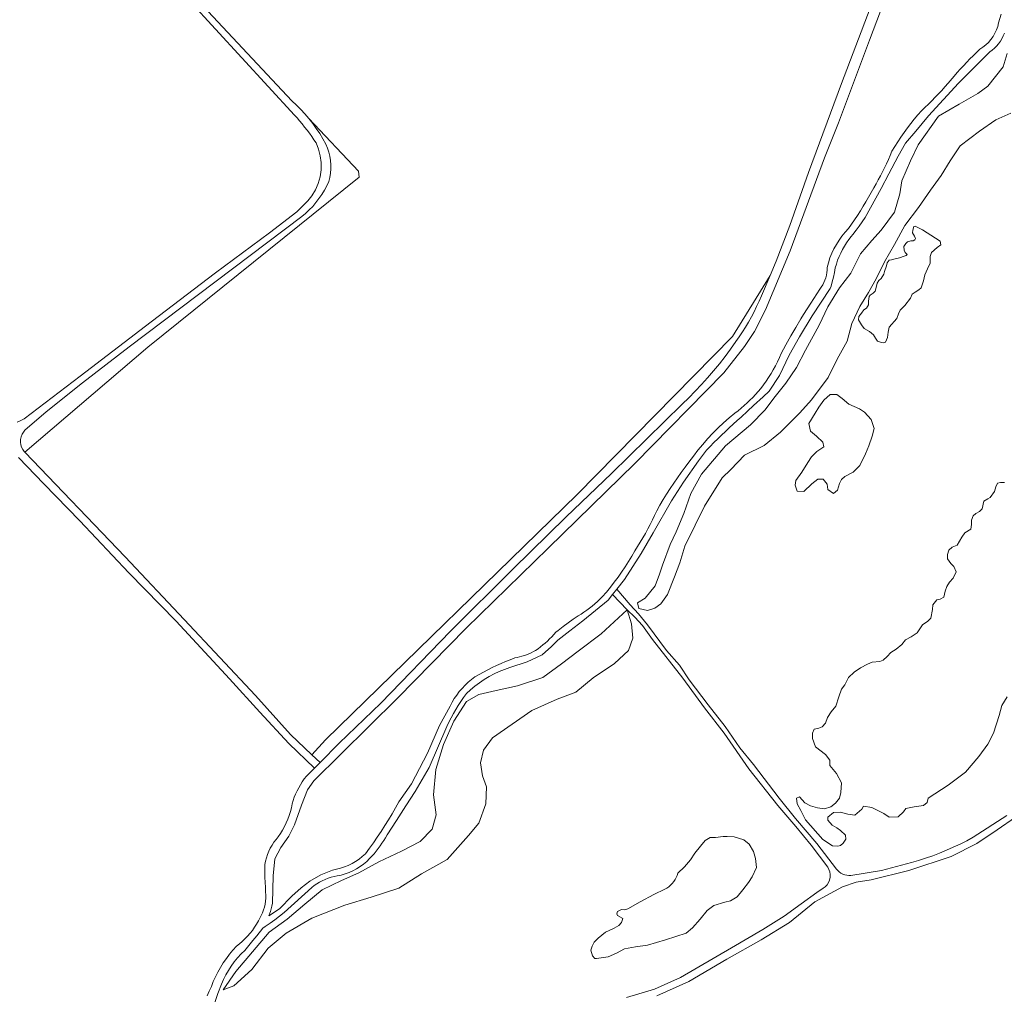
# Model space of a CAD drawing. Header units: metres. Extents: x 152737 to 157444, y 374779 to 378487.
# Tile 86 of 95: x 156304 to 156537, y 376943 to 377173. Entities that reach past the tile are written whole.
import ezdxf

# ---------------------------------------------------------------- set-up
doc = ezdxf.new("R2010")
doc.units = ezdxf.units.M
for name, color, linetype, lineweight in [('B-XX-OG-TERREIN_CULTUURSCHEIDING-GV', 7, 'Continuous', 18), ('B-XX-OG-WATER_MEER-GV', 140, 'Continuous', 18), ('B-XX-OG-WEG-GV', 7, 'Continuous', 18)]:
    doc.layers.add(name, color=color, linetype=linetype, lineweight=lineweight)

msp = doc.modelspace()

# ---------------------------------------------------------------- linework, layer by layer
at = {"layer": 'B-XX-OG-TERREIN_CULTUURSCHEIDING-GV'}
for points in [[(156512.089, 377187.685), (156504.914, 377168.635), (156497.636, 377149.05), (156494.257, 377140.808), (156486.135, 377118.762), (156480.326, 377104.846), (156477.679, 377099.706), (156475.346, 377096.169), (156470.461, 377089.95), (156449.41, 377068.484), (156428.887, 377048.409), (156409.427, 377029.514), (156393.161, 377012.878), (156379.763, 376999.674), (156373.383, 376993.341), (156371.897, 376991.197), (156370.419, 376987.558), (156368.838, 376982.957), (156367.462, 376980.279), (156365.552, 376977.6), (156364.176, 376974.922), (156363.768, 376970.861), (156363.629, 376964.382), (156363.47, 376963.71), (156363.29, 376963.045), (156363.087, 376962.385), (156362.977, 376962.058), (156362.741, 376961.411), (156365.237, 376963.092), (156368.19, 376966.073), (156370.406, 376968.031), (156372.439, 376969.617), (156375.028, 376971.113), (156377.805, 376972.239), (156378.755, 376972.417), (156379.699, 376972.661), (156380.63, 376972.972), (156381.541, 376973.346), (156382.425, 376973.783), (156383.275, 376974.278), (156384.088, 376974.829), (156384.856, 376975.431), (156385.576, 376976.078), (156386.538, 376977.384), (156387.481, 376978.707), (156388.404, 376980.044), (156389.306, 376981.396), (156390.186, 376982.762), (156391.046, 376984.142), (156391.883, 376985.534), (156392.698, 376986.939), (156393.492, 376988.356), (156396.532, 376992.636), (156400.3, 376999.886), (156403.143, 377006.484), (156405.625, 377011.039), (156406.097, 377011.932), (156406.621, 377012.804), (156407.194, 377013.648), (156407.816, 377014.461), (156408.482, 377015.238), (156409.19, 377015.977), (156409.936, 377016.674), (156410.716, 377017.325), (156411.527, 377017.929), (156412.525, 377018.523), (156413.538, 377019.095), (156414.564, 377019.644), (156415.604, 377020.169), (156416.655, 377020.67), (156417.718, 377021.146), (156418.791, 377021.597), (156419.873, 377022.024), (156420.964, 377022.425), (156421.532, 377022.538), (156422.098, 377022.674), (156422.66, 377022.832), (156423.216, 377023.01), (156423.765, 377023.21), (156424.307, 377023.431), (156424.839, 377023.671), (156425.36, 377023.931), (156425.87, 377024.21), (156426.451, 377024.623), (156427.023, 377025.054), (156427.583, 377025.502), (156428.132, 377025.965), (156428.668, 377026.444), (156429.191, 377026.938), (156429.7, 377027.445), (156430.193, 377027.966), (156430.672, 377028.499), (156431.24, 377028.952), (156432.391, 377029.847), (156433.559, 377030.723), (156434.742, 377031.581), (156435.939, 377032.418), (156436.637, 377032.826), (156437.322, 377033.258), (156437.994, 377033.714), (156438.65, 377034.192), (156439.291, 377034.693), (156439.913, 377035.215), (156440.517, 377035.757), (156441.102, 377036.317), (156441.667, 377036.897), (156442.639, 377038.019), (156443.585, 377039.165), (156444.504, 377040.335), (156445.395, 377041.527), (156446.258, 377042.74), (156447.09, 377043.973), (156447.893, 377045.225), (156448.664, 377046.495), (156449.405, 377047.783), (156450.044, 377048.796), (156450.667, 377049.82), (156451.274, 377050.856), (156451.864, 377051.901), (156452.437, 377052.956), (156452.992, 377054.021), (156453.53, 377055.094), (156454.05, 377056.176), (156454.552, 377057.266), (156455.316, 377058.599), (156456.103, 377059.921), (156456.911, 377061.231), (156457.74, 377062.528), (156458.591, 377063.811), (156459.462, 377065.08), (156460.353, 377066.335), (156461.263, 377067.575), (156462.194, 377068.8), (156463.229, 377070.229), (156464.312, 377071.628), (156465.441, 377072.992), (156466.615, 377074.321), (156467.831, 377075.611), (156469.088, 377076.861), (156470.383, 377078.069), (156471.715, 377079.232), (156473.082, 377080.351), (156473.82, 377080.933), (156474.544, 377081.535), (156475.254, 377082.154), (156475.949, 377082.792), (156476.628, 377083.446), (156477.291, 377084.117), (156477.936, 377084.803), (156478.564, 377085.505), (156479.174, 377086.222), (156479.825, 377087.068), (156480.451, 377087.936), (156481.051, 377088.823), (156481.624, 377089.73), (156482.168, 377090.654), (156482.683, 377091.594), (156483.169, 377092.549), (156483.624, 377093.517), (156484.049, 377094.498), (156484.592, 377095.54), (156485.146, 377096.578), (156486.283, 377098.64), (156487.458, 377100.682), (156488.671, 377102.702), (156489.291, 377103.703), (156491.022, 377106.381), (156493.157, 377109.749), (156493.525, 377110.226), (156493.857, 377110.739), (156494.148, 377111.281), (156494.395, 377111.849), (156494.595, 377112.436), (156494.745, 377113.036), (156494.845, 377113.644), (156494.895, 377114.253), (156494.895, 377114.857), (156495.2, 377115.987), (156495.574, 377117.104), (156496.016, 377118.202), (156496.524, 377119.274), (156497.096, 377120.315), (156497.729, 377121.319), (156498.418, 377122.281), (156499.16, 377123.196), (156499.951, 377124.061), (156500.68, 377125.093), (156501.394, 377126.136), (156502.092, 377127.191), (156502.774, 377128.257), (156503.439, 377129.333), (156504.088, 377130.419), (156504.72, 377131.515), (156505.335, 377132.62), (156505.933, 377133.734), (156506.481, 377134.657), (156507.012, 377135.591), (156507.527, 377136.535), (156508.025, 377137.488), (156508.505, 377138.45), (156508.968, 377139.42), (156509.413, 377140.399), (156509.84, 377141.385), (156510.25, 377142.378), (156510.933, 377143.506), (156511.642, 377144.62), (156512.375, 377145.719), (156513.132, 377146.803), (156513.911, 377147.871), (156514.714, 377148.921), (156515.538, 377149.954), (156516.385, 377150.968), (156517.252, 377151.963), (156518.075, 377152.736), (156518.888, 377153.521), (156519.69, 377154.317), (156520.481, 377155.124), (156521.261, 377155.943), (156522.03, 377156.772), (156522.786, 377157.611), (156523.531, 377158.461), (156524.977, 377160.159), (156525.702, 377160.989), (156526.439, 377161.808), (156527.188, 377162.616), (156527.947, 377163.414), (156528.718, 377164.201), (156529.499, 377164.977), (156530.29, 377165.741), (156531.092, 377166.494), (156531.804, 377166.969), (156532.48, 377167.514), (156533.11, 377168.125), (156533.686, 377168.796), (156534.198, 377169.518), (156534.64, 377170.283), (156535.009, 377171.08), (156535.3, 377171.898), (156535.514, 377172.728), (156536.136, 377174.779)], [(156344.794, 377179.322), (156368.205, 377154.287), (156369.27, 377153.307), (156370.298, 377152.281), (156371.284, 377151.21), (156372.226, 377150.098), (156383.989, 377137.64), (156384.137, 377136.192), (156334.042, 377095.998), (156304.94, 377071.139), (156328.679, 377046.349), (156342.714, 377031.524), (156359.598, 377013.568), (156367.835, 377004.332), (156372.923, 376999.515), (156376.157, 377003.051), (156435.709, 377061.124), (156472.503, 377098.51), (156481.386, 377112.944), (156482.829, 377116.357), (156486.099, 377124.808), (156490.524, 377137.321), (156498.325, 377158.392), (156505.073, 377176.254)], [(156303.136, 377078.223), (156303.967, 377078.618), (156304.774, 377079.052), (156318.091, 377089.093), (156334.873, 377101.988), (156350.105, 377113.595), (156362.891, 377123.034), (156369.36, 377128.012), (156371.976, 377130.601), (156372.933, 377131.838), (156373.752, 377133.225), (156374.4, 377134.738), (156374.849, 377136.343), (156375.084, 377138.001), (156375.099, 377139.668), (156374.898, 377141.302), (156374.497, 377142.862), (156373.921, 377144.317), (156373.401, 377145.089), (156372.868, 377145.853), (156372.322, 377146.609), (156371.763, 377147.355), (156371.192, 377148.092), (156370.609, 377148.819), (156370.013, 377149.536), (156369.406, 377150.243), (156368.788, 377150.94), (156343.822, 377178.03)], [(156536.882, 377170.303), (156536.612, 377169.644), (156536.288, 377169.003), (156535.914, 377168.386), (156535.492, 377167.8), (156535.026, 377167.249), (156534.52, 377166.739), (156533.981, 377166.273), (156533.414, 377165.856), (156526.03, 377158.495), (156518.927, 377150.765), (156515.884, 377147.134), (156513.487, 377144.248), (156511.739, 377141.18), (156509.534, 377136.996), (156507.669, 377133.553), (156503.926, 377126.677), (156503.231, 377125.653), (156502.511, 377124.646), (156501.768, 377123.657), (156501.001, 377122.687), (156500.609, 377122.21), (156500.04, 377121.475), (156499.506, 377120.712), (156499.006, 377119.922), (156498.544, 377119.108), (156498.121, 377118.273), (156497.738, 377117.418), (156497.396, 377116.548), (156497.097, 377115.666), (156496.842, 377114.774), (156496.633, 377113.668), (156496.394, 377112.568), (156496.123, 377111.475), (156495.822, 377110.391), (156495.66, 377109.853), (156491.332, 377103.434), (156488.389, 377098.413), (156485.906, 377094.136), (156483.61, 377089.303), (156481.217, 377085.582), (156479.723, 377084.233), (156477.501, 377082.19), (156476.03, 377080.815), (156474.57, 377079.43), (156473.618, 377078.602), (156472.676, 377077.763), (156471.744, 377076.913), (156470.82, 377076.053), (156469.907, 377075.183), (156469.003, 377074.303), (156468.11, 377073.412), (156467.226, 377072.512), (156466.354, 377071.602), (156466.103, 377071.3), (156465.37, 377070.379), (156464.899, 377069.751), (156464.442, 377069.114), (156460.903, 377064.047), (156458.05, 377059.582), (156453.727, 377052.051), (156450.876, 377047.122), (156446.918, 377040.983), (156445.082, 377038.689), (156448.302, 377035.016), (156450.253, 377032.891), (156452.401, 377030.281), (156456.893, 377024.188), (156459.918, 377020.709), (156462.264, 377017.227), (156466.756, 377011.329), (156470.759, 377006.204), (156474.276, 377001.175), (156477.497, 376997.212), (156483.552, 376989.283), (156487.456, 376984.449), (156492.433, 376978.553), (156497.12, 376972.462), (156497.424, 376972.108), (156497.779, 376971.785), (156498.181, 376971.503), (156498.621, 376971.272), (156499.09, 376971.099), (156499.575, 376970.988), (156500.064, 376970.94), (156500.546, 376970.954), (156507.796, 376972.125), (156514.872, 376974.002), (156516.558, 376974.496), (156518.233, 376975.035), (156519.894, 376975.617), (156521.541, 376976.242), (156523.172, 376976.91), (156524.784, 376977.619), (156526.376, 376978.37), (156527.947, 376979.16), (156529.496, 376979.991), (156537.429, 376985.172)], [(156538.434, 377151.402), (156534.828, 377149.819), (156530.987, 377147.151), (156526.427, 377143.637), (156524.035, 377140.133), (156521.884, 377136.63), (156519.371, 377133.125), (156516.501, 377129.017), (156513.269, 377124.786), (156510.881, 377120.319), (156508.492, 377116.213), (156506.583, 377112.35), (156504.673, 377108.968), (156502.641, 377105.586), (156500.733, 377101.603), (156499.669, 377097.383), (156497.281, 377093.156), (156495.133, 377088.81), (156491.184, 377083.492), (156488.429, 377080.468), (156483.874, 377075.87), (156480.035, 377072.721), (156475.349, 377070.41), (156472.113, 377067.022), (156470.075, 377065.086), (156465.892, 377058.322), (156463.625, 377053.855), (156461.24, 377048.905), (156460.054, 377044.925), (156458.745, 377041.667), (156457.079, 377037.444), (156455.523, 377035.269), (156454.083, 377034.178), (156452.4, 377033.689), (156450.35, 377034.161), (156449.982, 377035.484), (156451.784, 377036.576), (156454.179, 377039.478), (156455.249, 377042.253), (156455.962, 377044.424), (156457.745, 377049.25), (156459.176, 377052.268), (156460.962, 377056.612), (156462.626, 377061.317), (156465.136, 377065.95), (156470.882, 377072.677), (156476.76, 377077.643), (156480.236, 377081.152), (156482.27, 377083.932), (156485.144, 377087.438), (156487.655, 377091.183), (156489.804, 377095.288), (156493.027, 377101.205), (156495.054, 377105.55), (156497.803, 377110.02), (156500.556, 377113.525), (156502.823, 377118.113), (156505.457, 377121.256), (156507.734, 377123.676), (156510.845, 377127.906), (156512.149, 377132.248), (156512.616, 377135.381), (156514.641, 377140.088), (156516.433, 377143.861), (156521.248, 377150.666), (156526.14, 377153.511), (156530.584, 377156.061), (156532.984, 377157.759), (156536.575, 377162.352), (156537.524, 377165.488)], [(156537.524, 377165.488), (156536.575, 377162.352), (156532.984, 377157.759), (156530.584, 377156.061), (156526.14, 377153.511), (156521.248, 377150.666), (156516.433, 377143.861), (156514.641, 377140.088), (156512.616, 377135.381), (156512.149, 377132.248), (156510.845, 377127.906), (156507.734, 377123.676), (156505.457, 377121.256), (156502.823, 377118.113), (156500.556, 377113.525), (156497.803, 377110.02), (156495.054, 377105.55), (156493.027, 377101.205), (156489.804, 377095.288), (156487.655, 377091.183), (156485.144, 377087.438), (156482.27, 377083.932), (156480.236, 377081.152), (156476.76, 377077.643), (156470.882, 377072.677), (156465.136, 377065.95), (156462.626, 377061.317), (156460.962, 377056.612), (156459.176, 377052.268), (156457.745, 377049.25), (156455.962, 377044.424), (156455.249, 377042.253), (156454.179, 377039.478), (156451.784, 377036.576), (156449.982, 377035.484), (156450.35, 377034.161), (156452.4, 377033.689), (156454.083, 377034.178), (156455.523, 377035.269), (156457.079, 377037.444), (156458.745, 377041.667), (156460.054, 377044.925), (156461.24, 377048.905), (156463.625, 377053.855), (156465.892, 377058.322), (156470.075, 377065.086), (156472.113, 377067.022), (156475.349, 377070.41), (156480.035, 377072.721), (156483.874, 377075.87), (156488.429, 377080.468), (156491.184, 377083.492), (156495.133, 377088.81), (156497.281, 377093.156), (156499.669, 377097.383), (156500.733, 377101.603), (156502.641, 377105.586), (156504.673, 377108.968), (156506.583, 377112.35), (156508.492, 377116.213), (156510.881, 377120.319), (156513.269, 377124.786), (156516.501, 377129.017), (156519.371, 377133.125), (156521.884, 377136.63), (156524.035, 377140.133), (156526.427, 377143.637), (156530.987, 377147.151), (156534.828, 377149.819), (156538.434, 377151.402)], [(156348.155, 376942.436), (156348.616, 376943.565), (156349.113, 376944.676), (156349.579, 376945.835), (156350.097, 376946.977), (156350.666, 376948.098), (156351.284, 376949.195), (156351.949, 376950.264), (156352.661, 376951.302), (156353.416, 376952.307), (156354.212, 376953.276), (156355.047, 376954.207), (156355.746, 376954.748), (156356.421, 376955.326), (156357.069, 376955.938), (156357.687, 376956.583), (156358.272, 376957.259), (156358.823, 376957.962), (156359.338, 376958.69), (156359.814, 376959.441), (156360.251, 376960.211), (156360.614, 376960.819), (156360.941, 376961.453), (156361.228, 376962.11), (156361.474, 376962.785), (156361.676, 376963.476), (156361.834, 376964.178), (156361.947, 376964.886), (156362.014, 376965.596), (156362.037, 376966.305), (156361.971, 376967.109), (156361.915, 376967.914), (156361.832, 376969.527), (156361.804, 376970.334), (156361.777, 376971.949), (156361.789, 376973.564), (156361.937, 376974.36), (156362.14, 376975.15), (156362.397, 376975.93), (156362.706, 376976.694), (156363.067, 376977.435), (156363.476, 376978.15), (156363.93, 376978.834), (156364.427, 376979.482), (156364.961, 376980.092), (156365.491, 376980.87), (156365.984, 376981.679), (156366.438, 376982.514), (156366.849, 376983.372), (156367.218, 376984.251), (156367.541, 376985.147), (156367.819, 376986.057), (156368.05, 376986.976), (156368.234, 376987.902), (156368.474, 376988.684), (156368.75, 376989.457), (156369.062, 376990.22), (156369.408, 376990.969), (156369.788, 376991.702), (156370.201, 376992.416), (156370.645, 376993.111), (156371.118, 376993.783), (156371.619, 376994.431), (156373.542, 376996.372), (156367.434, 377002.166), (156360.597, 377009.606), (156353.448, 377017.507), (156340.759, 377031.103), (156329.574, 377042.541), (156317.972, 377054.904), (156309.48, 377063.676), (156303.421, 377069.882)], [(156537.502, 377013.219), (156536.263, 377011.197), (156535.602, 377008.793), (156534.277, 377004.657), (156532.945, 377002.058), (156530.846, 376999.071), (156527.695, 376995.406), (156523.58, 376992.314), (156518.793, 376989.218), (156518.605, 376988.256), (156517.745, 376987.484), (156515.537, 376987.186), (156513.522, 376986.792), (156512.95, 376986.021), (156511.707, 376984.862), (156509.595, 376984.756), (156508.342, 376985.615), (156505.454, 376987.042), (156503.532, 376987.321), (156503.151, 376986.647), (156501.429, 376985.198), (156499.795, 376985.478), (156498.065, 376985.95), (156496.432, 376985.846), (156495.093, 376984.784), (156495.097, 376984.015), (156496.062, 376982.867), (156497.218, 376982.201), (156498.085, 376981.629), (156499.243, 376980.482), (156499.344, 376979.522), (156498.676, 376978.558), (156498.102, 376978.075), (156497.431, 376977.88), (156496.182, 376977.97), (156493.87, 376979.496), (156489.814, 376984.086), (156488.652, 376986.29), (156487.779, 376987.918), (156487.677, 376989.262), (156488.348, 376989.553), (156489.603, 376988.119), (156490.951, 376987.453), (156492.586, 376986.98), (156494.316, 376986.701), (156495.754, 376987.188), (156496.902, 376988.057), (156497.857, 376989.214), (156498.139, 376990.56), (156498.32, 376992.866), (156497.157, 376995.069), (156495.515, 376996.982), (156495.509, 376998.231), (156494.543, 376999.57), (156492.133, 377001.384), (156491.451, 377003.397), (156491.445, 377004.646), (156491.825, 377005.608), (156492.976, 377005.805), (156493.743, 377006.097), (156494.508, 377006.965), (156494.981, 377008.312), (156495.839, 377009.66), (156496.967, 377010.99), (156497.668, 377013.23), (156498.27, 377015.063), (156499.078, 377016.084), (156499.985, 377017.816), (156501.301, 377019.043), (156502.821, 377020.067), (156504.444, 377020.99), (156505.56, 377021.402), (156507.39, 377021.614), (156508.202, 377021.923), (156509.113, 377022.74), (156510.023, 377023.762), (156511.24, 377024.479), (156512.556, 377025.604), (156513.466, 377026.727), (156514.785, 377027.445), (156516.204, 377028.366), (156517.011, 377029.59), (156517.516, 377030.305), (156518.733, 377031.124), (156519.441, 377031.839), (156519.838, 377033.874), (156519.934, 377034.993), (156520.844, 377036.218), (156521.657, 377036.323), (156522.569, 377036.836), (156522.868, 377038.261), (156523.269, 377039.381), (156523.874, 377040.401), (156524.785, 377041.32), (156525.489, 377042.849), (156524.874, 377044.066), (156524.159, 377044.775), (156523.441, 377045.89), (156523.437, 377046.906), (156523.737, 377047.925), (156524.547, 377048.64), (156525.663, 377049.154), (156526.773, 377050.989), (156527.48, 377052.01), (156528.899, 377052.931), (156529.097, 377054.051), (156529.092, 377055.068), (156529.494, 377056.086), (156530.101, 377056.598), (156531.014, 377057.11), (156531.621, 377057.723), (156532.019, 377059.555), (156532.932, 377060.068), (156533.541, 377060.376), (156534.551, 377061.804), (156534.85, 377062.924), (156535.253, 377063.841), (156535.964, 377063.946), (156536.879, 377063.951)], [(156447.44, 376942.09), (156454.029, 376944.062), (156460.227, 376946.808), (156472.227, 376953.852), (156479.678, 376958.158), (156484.71, 376961.287), (156488.772, 376964.217), (156492.446, 376966.952), (156493.994, 376967.93), (156494.463, 376968.272), (156494.89, 376968.715), (156495.246, 376969.25), (156495.502, 376969.858), (156495.64, 376970.51), (156495.651, 376971.17), (156495.541, 376971.803), (156495.329, 376972.381), (156495.038, 376972.884), (156491.132, 376978.106), (156487.52, 376982.552), (156483.227, 376987.481), (156476.392, 376996.182), (156470.53, 377004.597), (156465.844, 377010.592), (156460.764, 377017.652), (156453.539, 377026.836), (156451.194, 377030.125), (156449.342, 377032.057), (156447.529, 377033.852), (156445.831, 377035.63), (156444.084, 377037.44), (156443.046, 377036.143)], [(156443.046, 377036.143), (156437.042, 377031.2), (156433.993, 377028.867), (156431.129, 377026.628), (156429.653, 377025.137), (156427.436, 377023.179), (156423.921, 377021.494), (156419.754, 377020.176), (156418.497, 377019.735), (156417.257, 377019.228), (156416.041, 377018.657), (156414.852, 377018.023), (156413.696, 377017.328), (156412.578, 377016.576), (156411.501, 377015.769), (156410.471, 377014.911), (156409.49, 377014.007), (156408.822, 377013.092), (156408.179, 377012.159), (156407.562, 377011.206), (156406.97, 377010.237), (156406.406, 377009.251), (156405.869, 377008.251), (156405.361, 377007.237), (156404.882, 377006.21), (156400.671, 376996.532), (156397.36, 376990.859), (156395.128, 376987.431), (156392.919, 376983.99), (156390.732, 376980.535), (156390.341, 376979.868), (156389.932, 376979.211), (156389.504, 376978.564), (156389.059, 376977.929), (156388.597, 376977.306), (156388.117, 376976.696), (156387.622, 376976.1), (156387.111, 376975.518), (156386.586, 376974.951), (156385.89, 376974.272), (156385.142, 376973.638), (156384.347, 376973.054), (156383.509, 376972.525), (156382.634, 376972.056), (156381.73, 376971.651), (156380.803, 376971.311), (156379.86, 376971.039), (156378.909, 376970.835), (156378.186, 376970.696), (156377.469, 376970.514), (156376.76, 376970.29), (156376.063, 376970.023), (156375.383, 376969.716), (156374.723, 376969.37), (156374.086, 376968.986), (156373.475, 376968.567), (156372.894, 376968.117), (156366.339, 376962.151), (156365.243, 376961.303), (156364.134, 376960.472), (156363.013, 376959.658), (156361.88, 376958.861), (156361.309, 376958.47), (156359.909, 376956.697), (156358.961, 376955.527), (156358.003, 376954.367), (156357.033, 376953.216), (156356.161, 376952.365), (156355.333, 376951.463), (156354.553, 376950.513), (156353.825, 376949.519), (156353.152, 376948.486), (156352.537, 376947.417), (156351.984, 376946.319), (156351.494, 376945.197), (156350.671, 376943.008), (156349.904, 376940.902)], [(156539.48, 376984.757), (156535.128, 376981.728), (156530.388, 376978.504), (156524.289, 376975.466), (156514.212, 376972.119), (156505.295, 376969.942), (156501.804, 376969.343), (156498.51, 376968.26), (156492.025, 376964.736), (156486.031, 376959.855), (156479.258, 376955.747), (156471.128, 376951.148), (156462.128, 376945.865), (156454.575, 376942.432)]]:
    msp.add_lwpolyline(points, dxfattribs=at)
for points in [[(156318.641, 377087.526), (156310.016, 377080.683), (156304.987, 377076.33), (156304.614, 377075.89), (156304.3, 377075.372), (156304.068, 377074.789), (156303.935, 377074.162), (156303.912, 377073.517), (156303.999, 377072.882), (156304.189, 377072.284), (156304.464, 377071.745), (156304.805, 377071.28), (156304.94, 377071.139), (156334.042, 377095.998), (156384.137, 377136.192), (156383.989, 377137.64), (156372.226, 377150.098), (156373.121, 377148.947), (156373.966, 377147.76), (156374.761, 377146.541), (156375.502, 377145.293), (156376.189, 377144.019), (156376.583, 377143.112), (156376.907, 377142.166), (156377.156, 377141.188), (156377.325, 377140.189), (156377.413, 377139.178), (156377.418, 377138.165), (156377.341, 377137.159), (156377.185, 377136.172), (156376.953, 377135.211), (156376.443, 377134.157), (156375.879, 377133.126), (156375.26, 377132.122), (156374.588, 377131.149), (156373.868, 377130.212), (156373.1, 377129.313), (156372.289, 377128.457), (156371.438, 377127.646), (156370.551, 377126.884), (156329.679, 377096.081)], [(156517.476, 377123.794), (156520.592, 377121.782), (156521.675, 377121.112), (156521.815, 377120.235), (156520.94, 377119.556), (156519.595, 377118.401), (156519.329, 377117.455), (156519.269, 377115.901), (156518.668, 377114.548), (156517.999, 377113.126), (156517.736, 377111.707), (156517.203, 377110.016), (156516.598, 377109.541), (156515.723, 377108.996), (156515.05, 377108.52), (156514.649, 377107.573), (156513.306, 377105.878), (156512.231, 377104.725), (156511.83, 377103.913), (156511.43, 377102.763), (156509.617, 377100.728), (156509.352, 377099.579), (156509.223, 377098.295), (156508.688, 377097.212), (156508.284, 377097.008), (156507.811, 377097.073), (156506.864, 377097.406), (156506.32, 377098.147), (156505.911, 377098.887), (156504.962, 377099.693), (156503.675, 377100.43), (156503.064, 377101.238), (156502.315, 377102.45), (156502.446, 377103.261), (156503.05, 377104.074), (156503.587, 377104.819), (156504.26, 377105.228), (156504.662, 377106.04), (156504.725, 377106.918), (156504.855, 377107.999), (156505.056, 377108.338), (156505.797, 377108.746), (156506.267, 377109.221), (156506.599, 377110.438), (156506.731, 377111.114), (156507.133, 377111.792), (156507.671, 377112.267), (156508.341, 377113.283), (156508.474, 377113.891), (156508.94, 377115.244), (156509.139, 377115.92), (156509.609, 377116.598), (156510.149, 377116.668), (156511.026, 377116.875), (156512.037, 377117.15), (156513.116, 377117.493), (156513.655, 377117.698), (156513.857, 377117.901), (156513.382, 377118.372), (156513.109, 377118.978), (156513.037, 377119.856), (156513.507, 377120.533), (156513.91, 377120.94), (156514.719, 377121.147), (156515.26, 377121.149), (156515.664, 377121.421), (156515.797, 377121.692), (156515.592, 377122.231), (156515.116, 377123.04), (156515.18, 377123.715), (156515.446, 377124.527), (156515.783, 377124.663)], [(156498.504, 377083.825), (156500.026, 377082.505), (156502.59, 377081.38), (156503.731, 377080.628), (156505.35, 377078.835), (156506.023, 377076.754), (156505.558, 377074.951), (156504.811, 377072.674), (156503.967, 377070.774), (156502.653, 377068.02), (156501.05, 377066.402), (156499.065, 377065.35), (156498.311, 377064.683), (156497.841, 377063.734), (156497.375, 377062.121), (156496.431, 377061.358), (156495.1, 377062.299), (156494.905, 377063.53), (156493.952, 377064.757), (156492.72, 377064.752), (156491.304, 377063.608), (156489.417, 377061.799), (156487.806, 377061.886), (156487.326, 377063.305), (156487.51, 377064.443), (156488.922, 377066.439), (156490.332, 377068.72), (156491.179, 377070.05), (156492.499, 377071.289), (156494.105, 377072.433), (156493.91, 377073.475), (156492.387, 377074.889), (156490.96, 377076.114), (156490.573, 377077.912), (156492.077, 377080.383), (156492.923, 377081.808), (156494.147, 377083.425), (156495.657, 377084.759), (156497.173, 377084.766)], [(156447.529, 377033.852), (156441.433, 377028.159), (156435.945, 377024.002), (156431.981, 377021.076), (156427.559, 377017.842), (156421.602, 377015.825), (156416.559, 377014.73), (156412.432, 377013.793), (156409.534, 377012.096), (156406.496, 377007.492), (156404.074, 377001.973), (156402.266, 376995.997), (156401.683, 376990.028), (156402.317, 376985.288), (156401.415, 376981.918), (156398.522, 376978.997), (156394.097, 376976.681), (156388.754, 376974.208), (156384.023, 376971.585), (156379.901, 376969.729), (156375.322, 376967.566), (156371.207, 376964.18), (156367.093, 376960.642), (156362.824, 376957.562), (156354.913, 376948.192), (156351.873, 376943.893), (156354.469, 376944.823), (156358.735, 376948.668), (156362.532, 376953.734), (156366.803, 376957.274), (156372.906, 376960.822), (156380.694, 376963.919), (156386.957, 376965.785), (156393.526, 376967.958), (156398.864, 376971.349), (156404.968, 376974.744), (156409.99, 376980.428), (156412.424, 376983.347), (156414.085, 376987.944), (156414.219, 376991.923), (156413.289, 376994.519), (156412.815, 376997.577), (156413.566, 377000.64), (156415.694, 377003.557), (156424.995, 377010.027), (156430.95, 377012.656), (156435.378, 377014.36), (156439.493, 377017.746), (156444.526, 377021.135), (156447.877, 377024.211), (156448.934, 377027.123), (156448.612, 377030.487)], [(156447.529, 377033.852), (156448.612, 377030.487), (156448.934, 377027.123), (156447.877, 377024.211), (156444.526, 377021.135), (156439.493, 377017.746), (156435.378, 377014.36), (156430.95, 377012.656), (156424.995, 377010.027), (156415.694, 377003.557), (156413.566, 377000.64), (156412.815, 376997.577), (156413.289, 376994.519), (156414.219, 376991.923), (156414.085, 376987.944), (156412.424, 376983.347), (156409.99, 376980.428), (156404.968, 376974.744), (156398.864, 376971.349), (156393.526, 376967.958), (156386.957, 376965.785), (156380.694, 376963.919), (156372.906, 376960.822), (156366.803, 376957.274), (156362.532, 376953.734), (156358.735, 376948.668), (156354.469, 376944.823), (156351.873, 376943.893), (156354.913, 376948.192), (156362.824, 376957.562), (156367.093, 376960.642), (156371.207, 376964.18), (156375.322, 376967.566), (156379.901, 376969.729), (156384.023, 376971.585), (156388.754, 376974.208), (156394.097, 376976.681), (156398.522, 376978.997), (156401.415, 376981.918), (156402.317, 376985.288), (156401.683, 376990.028), (156402.266, 376995.997), (156404.074, 377001.973), (156406.496, 377007.492), (156409.534, 377012.096), (156412.432, 377013.793), (156416.559, 377014.73), (156421.602, 377015.825), (156427.559, 377017.842), (156431.981, 377021.076), (156435.945, 377024.002), (156441.433, 377028.159)], [(156439.776, 376955.199), (156440.718, 376956.149), (156442.468, 376957.508), (156443.276, 376957.918), (156444.49, 376958.464), (156445.567, 376959.145), (156446.24, 376959.823), (156446.506, 376960.77), (156445.286, 376961.44), (156445.149, 376961.845), (156445.282, 376962.386), (156446.225, 376962.931), (156446.901, 376962.799), (156447.711, 376963.073), (156450.675, 376964.709), (156453.91, 376966.48), (156456.471, 376967.709), (156456.952, 376967.973), (156457.413, 376968.287), (156457.847, 376968.648), (156458.247, 376969.052), (156458.607, 376969.494), (156458.921, 376969.968), (156459.186, 376970.466), (156459.4, 376970.981), (156459.561, 376971.506), (156461.175, 376973), (156462.518, 376974.628), (156463.592, 376976.255), (156464.935, 376977.882), (156466.01, 376979.239), (156467.222, 376979.92), (156468.438, 376979.926), (156470.329, 376980.205), (156471.274, 376980.209), (156472.896, 376980.082), (156475.196, 376979.417), (156476.418, 376978.342), (156477.507, 376976.591), (156477.92, 376974.971), (156478.2, 376972.811), (156477.13, 376970.644), (156476.325, 376969.289), (156474.983, 376967.526), (156473.639, 376965.898), (156472.022, 376964.945), (156470.673, 376964.668), (156468.109, 376963.845), (156466.494, 376962.622), (156464.882, 376960.587), (156463, 376958.552), (156461.52, 376957.329), (156456.663, 376955.684), (156452.346, 376954.448), (156449.51, 376954.029), (156446.945, 376953.611), (156445.058, 376952.521), (156443.036, 376951.701), (156440.335, 376951.283), (156439.93, 376951.281), (156439.386, 376951.954), (156438.975, 376953.303), (156439.24, 376954.25)]]:
    msp.add_lwpolyline(points, close=True, dxfattribs=at)
at = {"layer": 'B-XX-OG-WATER_MEER-GV'}
for points in [[(156520.592, 377121.782), (156517.476, 377123.794), (156515.783, 377124.663), (156515.446, 377124.527), (156515.18, 377123.715), (156515.116, 377123.04), (156515.592, 377122.231), (156515.797, 377121.692), (156515.664, 377121.421), (156515.26, 377121.149), (156514.719, 377121.147), (156513.91, 377120.94), (156513.507, 377120.533), (156513.037, 377119.856), (156513.109, 377118.978), (156513.382, 377118.372), (156513.857, 377117.901), (156513.655, 377117.698), (156513.116, 377117.493), (156512.037, 377117.15), (156511.026, 377116.875), (156510.149, 377116.668), (156509.609, 377116.598), (156509.139, 377115.92), (156508.94, 377115.244), (156508.474, 377113.891), (156508.341, 377113.283), (156507.671, 377112.267), (156507.133, 377111.792), (156506.731, 377111.114), (156506.599, 377110.438), (156506.267, 377109.221), (156505.797, 377108.746), (156505.056, 377108.338), (156504.855, 377107.999), (156504.725, 377106.918), (156504.662, 377106.04), (156504.26, 377105.228), (156503.587, 377104.819), (156503.05, 377104.074), (156502.446, 377103.261), (156502.315, 377102.45), (156503.064, 377101.238), (156503.675, 377100.43), (156504.962, 377099.693), (156505.911, 377098.887), (156506.32, 377098.147), (156506.864, 377097.406), (156507.811, 377097.073), (156508.284, 377097.008), (156508.688, 377097.212), (156509.223, 377098.295), (156509.352, 377099.579), (156509.617, 377100.728), (156511.43, 377102.763), (156511.83, 377103.913), (156512.231, 377104.725), (156513.306, 377105.878), (156514.649, 377107.573), (156515.05, 377108.52), (156515.723, 377108.996), (156516.598, 377109.541), (156517.203, 377110.016), (156517.736, 377111.707), (156517.999, 377113.126), (156518.668, 377114.548), (156519.269, 377115.901), (156519.329, 377117.455), (156519.595, 377118.401), (156520.94, 377119.556), (156521.815, 377120.235), (156521.675, 377121.112)], [(156500.026, 377082.505), (156498.504, 377083.825), (156497.173, 377084.766), (156495.657, 377084.759), (156494.147, 377083.425), (156492.923, 377081.808), (156492.077, 377080.383), (156490.573, 377077.912), (156490.96, 377076.114), (156492.387, 377074.889), (156493.91, 377073.475), (156494.105, 377072.433), (156492.499, 377071.289), (156491.179, 377070.05), (156490.332, 377068.72), (156488.922, 377066.439), (156487.51, 377064.443), (156487.326, 377063.305), (156487.806, 377061.886), (156489.417, 377061.799), (156491.304, 377063.608), (156492.72, 377064.752), (156493.952, 377064.757), (156494.905, 377063.53), (156495.1, 377062.299), (156496.431, 377061.358), (156497.375, 377062.121), (156497.841, 377063.734), (156498.311, 377064.683), (156499.065, 377065.35), (156501.05, 377066.402), (156502.653, 377068.02), (156503.967, 377070.774), (156504.811, 377072.674), (156505.558, 377074.951), (156506.023, 377076.754), (156505.35, 377078.835), (156503.731, 377080.628), (156502.59, 377081.38)], [(156440.718, 376956.149), (156439.776, 376955.199), (156439.24, 376954.25), (156438.975, 376953.303), (156439.386, 376951.954), (156439.93, 376951.281), (156440.335, 376951.283), (156443.036, 376951.701), (156445.058, 376952.521), (156446.945, 376953.611), (156449.51, 376954.029), (156452.346, 376954.448), (156456.663, 376955.684), (156461.52, 376957.329), (156463, 376958.552), (156464.882, 376960.587), (156466.494, 376962.622), (156468.109, 376963.845), (156470.673, 376964.668), (156472.022, 376964.945), (156473.639, 376965.898), (156474.983, 376967.526), (156476.325, 376969.289), (156477.13, 376970.644), (156478.2, 376972.811), (156477.92, 376974.971), (156477.507, 376976.591), (156476.418, 376978.342), (156475.196, 376979.417), (156472.896, 376980.082), (156471.274, 376980.209), (156470.329, 376980.205), (156468.438, 376979.926), (156467.222, 376979.92), (156466.01, 376979.239), (156464.935, 376977.882), (156463.592, 376976.255), (156462.518, 376974.628), (156461.175, 376973), (156459.561, 376971.506), (156459.4, 376970.981), (156459.186, 376970.466), (156458.921, 376969.968), (156458.607, 376969.494), (156458.247, 376969.052), (156457.847, 376968.648), (156457.413, 376968.287), (156456.952, 376967.973), (156456.471, 376967.709), (156453.91, 376966.48), (156450.675, 376964.709), (156447.711, 376963.073), (156446.901, 376962.799), (156446.225, 376962.931), (156445.282, 376962.386), (156445.149, 376961.845), (156445.286, 376961.44), (156446.506, 376960.77), (156446.24, 376959.823), (156445.567, 376959.145), (156444.49, 376958.464), (156443.276, 376957.918), (156442.468, 376957.508)]]:
    msp.add_lwpolyline(points, close=True, dxfattribs=at)
msp.add_lwpolyline([(156536.879, 377063.951), (156535.964, 377063.946), (156535.253, 377063.841), (156534.85, 377062.924), (156534.551, 377061.804), (156533.541, 377060.376), (156532.932, 377060.068), (156532.019, 377059.555), (156531.621, 377057.723), (156531.014, 377057.11), (156530.101, 377056.598), (156529.494, 377056.086), (156529.092, 377055.068), (156529.097, 377054.051), (156528.899, 377052.931), (156527.48, 377052.01), (156526.773, 377050.989), (156525.663, 377049.154), (156524.547, 377048.64), (156523.737, 377047.925), (156523.437, 377046.906), (156523.441, 377045.89), (156524.159, 377044.775), (156524.874, 377044.066), (156525.489, 377042.849), (156524.785, 377041.32), (156523.874, 377040.401), (156523.269, 377039.381), (156522.868, 377038.261), (156522.569, 377036.836), (156521.657, 377036.323), (156520.844, 377036.218), (156519.934, 377034.993), (156519.838, 377033.874), (156519.441, 377031.839), (156518.733, 377031.124), (156517.516, 377030.305), (156517.011, 377029.59), (156516.204, 377028.366), (156514.785, 377027.445), (156513.466, 377026.727), (156512.556, 377025.604), (156511.24, 377024.479), (156510.023, 377023.762), (156509.113, 377022.74), (156508.202, 377021.923), (156507.39, 377021.614), (156505.56, 377021.402), (156504.444, 377020.99), (156502.821, 377020.067), (156501.301, 377019.043), (156499.985, 377017.816), (156499.078, 377016.084), (156498.27, 377015.063), (156497.668, 377013.23), (156496.967, 377010.99), (156495.839, 377009.66), (156494.981, 377008.312), (156494.508, 377006.965), (156493.743, 377006.097), (156492.976, 377005.805), (156491.825, 377005.608), (156491.445, 377004.646), (156491.451, 377003.397), (156492.133, 377001.384), (156494.543, 376999.57), (156495.509, 376998.231), (156495.515, 376996.982), (156497.157, 376995.069), (156498.32, 376992.866), (156498.139, 376990.56), (156497.857, 376989.214), (156496.902, 376988.057), (156495.754, 376987.188), (156494.316, 376986.701), (156492.586, 376986.98), (156490.951, 376987.453), (156489.603, 376988.119), (156488.348, 376989.553), (156487.677, 376989.262), (156487.779, 376987.918), (156488.652, 376986.29), (156489.814, 376984.086), (156493.87, 376979.496), (156496.182, 376977.97), (156497.431, 376977.88), (156498.102, 376978.075), (156498.676, 376978.558), (156499.344, 376979.522), (156499.243, 376980.482), (156498.085, 376981.629), (156497.218, 376982.201), (156496.062, 376982.867), (156495.097, 376984.015), (156495.093, 376984.784), (156496.432, 376985.846), (156498.065, 376985.95), (156499.795, 376985.478), (156501.429, 376985.198), (156503.151, 376986.647), (156503.532, 376987.321), (156505.454, 376987.042), (156508.342, 376985.615), (156509.595, 376984.756), (156511.707, 376984.862), (156512.95, 376986.021), (156513.522, 376986.792), (156515.537, 376987.186), (156517.745, 376987.484), (156518.605, 376988.256), (156518.793, 376989.218), (156523.58, 376992.314), (156527.695, 376995.406), (156530.846, 376999.071), (156532.945, 377002.058), (156534.277, 377004.657), (156535.602, 377008.793), (156536.263, 377011.197), (156537.502, 377013.219)], dxfattribs=at)
at = {"layer": 'B-XX-OG-WEG-GV'}
for points in [[(156536.136, 377174.779), (156535.514, 377172.728), (156535.3, 377171.898), (156535.009, 377171.08), (156534.64, 377170.283), (156534.198, 377169.518), (156533.686, 377168.796), (156533.11, 377168.125), (156532.48, 377167.514), (156531.804, 377166.969), (156531.092, 377166.494), (156530.29, 377165.741), (156529.499, 377164.977), (156528.718, 377164.201), (156527.947, 377163.414), (156527.188, 377162.616), (156526.439, 377161.808), (156525.702, 377160.989), (156524.977, 377160.159), (156523.531, 377158.461), (156522.786, 377157.611), (156522.03, 377156.772), (156521.261, 377155.943), (156520.481, 377155.124), (156519.69, 377154.317), (156518.888, 377153.521), (156518.075, 377152.736), (156517.252, 377151.963), (156516.385, 377150.968), (156515.538, 377149.954), (156514.714, 377148.921), (156513.911, 377147.871), (156513.132, 377146.803), (156512.375, 377145.719), (156511.642, 377144.62), (156510.933, 377143.506), (156510.25, 377142.378), (156509.84, 377141.385), (156509.413, 377140.399), (156508.968, 377139.42), (156508.505, 377138.45), (156508.025, 377137.488), (156507.527, 377136.535), (156507.012, 377135.591), (156506.481, 377134.657), (156505.933, 377133.734), (156505.335, 377132.62), (156504.72, 377131.515), (156504.088, 377130.419), (156503.439, 377129.333), (156502.774, 377128.257), (156502.092, 377127.191), (156501.394, 377126.136), (156500.68, 377125.093), (156499.951, 377124.061), (156499.16, 377123.196), (156498.418, 377122.281), (156497.729, 377121.319), (156497.096, 377120.315), (156496.524, 377119.274), (156496.016, 377118.202), (156495.574, 377117.104), (156495.2, 377115.987), (156494.895, 377114.857), (156494.895, 377114.253), (156494.845, 377113.644), (156494.745, 377113.036), (156494.595, 377112.436), (156494.395, 377111.849), (156494.148, 377111.281), (156493.857, 377110.739), (156493.525, 377110.226), (156493.157, 377109.749), (156491.022, 377106.381), (156489.291, 377103.703), (156488.671, 377102.702), (156487.458, 377100.682), (156486.283, 377098.64), (156485.146, 377096.578), (156484.592, 377095.54), (156484.049, 377094.498), (156483.624, 377093.517), (156483.169, 377092.549), (156482.683, 377091.594), (156482.168, 377090.654), (156481.624, 377089.73), (156481.051, 377088.823), (156480.451, 377087.936), (156479.825, 377087.068), (156479.174, 377086.222), (156478.564, 377085.505), (156477.936, 377084.803), (156477.291, 377084.117), (156476.628, 377083.446), (156475.949, 377082.792), (156475.254, 377082.154), (156474.544, 377081.535), (156473.82, 377080.933), (156473.082, 377080.351), (156471.715, 377079.232), (156470.383, 377078.069), (156469.088, 377076.861), (156467.831, 377075.611), (156466.615, 377074.321), (156465.441, 377072.992), (156464.312, 377071.628), (156463.229, 377070.229), (156462.194, 377068.8), (156461.263, 377067.575), (156460.353, 377066.335), (156459.462, 377065.08), (156458.591, 377063.811), (156457.74, 377062.528), (156456.911, 377061.231), (156456.103, 377059.921), (156455.316, 377058.599), (156454.552, 377057.266), (156454.05, 377056.176), (156453.53, 377055.094), (156452.992, 377054.021), (156452.437, 377052.956), (156451.864, 377051.901), (156451.274, 377050.856), (156450.667, 377049.82), (156450.044, 377048.796), (156449.405, 377047.783), (156448.664, 377046.495), (156447.893, 377045.225), (156447.09, 377043.973), (156446.258, 377042.74), (156445.395, 377041.527), (156444.504, 377040.335), (156443.585, 377039.165), (156442.639, 377038.019), (156441.667, 377036.897), (156441.102, 377036.317), (156440.517, 377035.757), (156439.913, 377035.215), (156439.291, 377034.693), (156438.65, 377034.192), (156437.994, 377033.714), (156437.322, 377033.258), (156436.637, 377032.826), (156435.939, 377032.418), (156434.742, 377031.581), (156433.559, 377030.723), (156432.391, 377029.847), (156431.24, 377028.952), (156430.672, 377028.499), (156430.193, 377027.966), (156429.7, 377027.445), (156429.191, 377026.938), (156428.668, 377026.444), (156428.132, 377025.965), (156427.583, 377025.502), (156427.023, 377025.054), (156426.451, 377024.623), (156425.87, 377024.21), (156425.36, 377023.931), (156424.839, 377023.671), (156424.307, 377023.431), (156423.765, 377023.21), (156423.216, 377023.01), (156422.66, 377022.832), (156422.098, 377022.674), (156421.532, 377022.538), (156420.964, 377022.425), (156419.873, 377022.024), (156418.791, 377021.597), (156417.718, 377021.146), (156416.655, 377020.67), (156415.604, 377020.169), (156414.564, 377019.644), (156413.538, 377019.095), (156412.525, 377018.523), (156411.527, 377017.929), (156410.716, 377017.325), (156409.936, 377016.674), (156409.19, 377015.977), (156408.482, 377015.238), (156407.816, 377014.461), (156407.194, 377013.648), (156406.621, 377012.804), (156406.097, 377011.932), (156405.625, 377011.039), (156403.143, 377006.484), (156400.3, 376999.886), (156396.532, 376992.636), (156393.492, 376988.356), (156392.698, 376986.939), (156391.883, 376985.534), (156391.046, 376984.142), (156390.186, 376982.762), (156389.306, 376981.396), (156388.404, 376980.044), (156387.481, 376978.707), (156386.538, 376977.384), (156385.576, 376976.078), (156384.856, 376975.431), (156384.088, 376974.829), (156383.275, 376974.278), (156382.425, 376973.783), (156381.541, 376973.346), (156380.63, 376972.972), (156379.699, 376972.661), (156378.755, 376972.417), (156377.805, 376972.239), (156375.028, 376971.113), (156372.439, 376969.617), (156370.406, 376968.031), (156368.19, 376966.073), (156365.237, 376963.092), (156362.741, 376961.411), (156362.977, 376962.058), (156363.087, 376962.385), (156363.29, 376963.045), (156363.47, 376963.71), (156363.629, 376964.382), (156363.768, 376970.861), (156364.176, 376974.922), (156365.552, 376977.6), (156367.462, 376980.279), (156368.838, 376982.957), (156370.419, 376987.558), (156371.897, 376991.197), (156373.383, 376993.341), (156379.763, 376999.674), (156393.161, 377012.878), (156409.427, 377029.514), (156428.887, 377048.409), (156449.41, 377068.484), (156470.461, 377089.95), (156475.346, 377096.169), (156477.679, 377099.706), (156480.326, 377104.846), (156486.135, 377118.762), (156494.257, 377140.808), (156497.636, 377149.05), (156504.914, 377168.635), (156512.089, 377187.685)], [(156303.421, 377069.882), (156309.48, 377063.676), (156317.972, 377054.904), (156329.574, 377042.541), (156340.759, 377031.103), (156353.448, 377017.507), (156360.597, 377009.606), (156367.434, 377002.166), (156373.542, 376996.372), (156374.849, 376997.692), (156372.923, 376999.515), (156367.835, 377004.332), (156359.598, 377013.568), (156342.714, 377031.524), (156328.679, 377046.349), (156304.94, 377071.139), (156304.805, 377071.28), (156304.464, 377071.745), (156304.189, 377072.284), (156303.999, 377072.882), (156303.912, 377073.517), (156303.935, 377074.162), (156304.068, 377074.789), (156304.3, 377075.372), (156304.614, 377075.89), (156304.987, 377076.33), (156310.016, 377080.683), (156318.641, 377087.526), (156329.679, 377096.081), (156370.551, 377126.884), (156371.438, 377127.646), (156372.289, 377128.457), (156373.1, 377129.313), (156373.868, 377130.212), (156374.588, 377131.149), (156375.26, 377132.122), (156375.879, 377133.126), (156376.443, 377134.157), (156376.953, 377135.211), (156377.185, 377136.172), (156377.341, 377137.159), (156377.418, 377138.165), (156377.413, 377139.178), (156377.325, 377140.189), (156377.156, 377141.188), (156376.907, 377142.166), (156376.583, 377143.112), (156376.189, 377144.019), (156375.502, 377145.293), (156374.761, 377146.541), (156373.966, 377147.76), (156373.121, 377148.947), (156372.226, 377150.098), (156371.284, 377151.21), (156370.298, 377152.281), (156369.27, 377153.307), (156368.205, 377154.287), (156344.794, 377179.322)], [(156343.822, 377178.03), (156368.788, 377150.94), (156369.406, 377150.243), (156370.013, 377149.536), (156370.609, 377148.819), (156371.192, 377148.092), (156371.763, 377147.355), (156372.322, 377146.609), (156372.868, 377145.853), (156373.401, 377145.089), (156373.921, 377144.317), (156374.497, 377142.862), (156374.898, 377141.302), (156375.099, 377139.668), (156375.084, 377138.001), (156374.849, 377136.343), (156374.4, 377134.738), (156373.752, 377133.225), (156372.933, 377131.838), (156371.976, 377130.601), (156369.36, 377128.012), (156362.891, 377123.034), (156350.105, 377113.595), (156334.873, 377101.988), (156318.091, 377089.093), (156304.774, 377079.052), (156303.967, 377078.618), (156303.136, 377078.223)], [(156505.073, 377176.254), (156498.325, 377158.392), (156490.524, 377137.321), (156486.099, 377124.808), (156482.829, 377116.357), (156481.386, 377112.944), (156479.345, 377108.119), (156478.798, 377106.855), (156478.219, 377105.604), (156477.609, 377104.367), (156476.967, 377103.146), (156476.294, 377101.941), (156475.591, 377100.753), (156474.859, 377099.584), (156474.098, 377098.435), (156473.31, 377097.307), (156472.054, 377095.535), (156470.757, 377093.793), (156469.417, 377092.08), (156468.037, 377090.399), (156466.617, 377088.75), (156465.159, 377087.136), (156463.664, 377085.557), (156462.133, 377084.015), (156460.568, 377082.512), (156443.883, 377066.097), (156433.148, 377055.796), (156420.501, 377043.457), (156405.73, 377028.76), (156389.261, 377011.705), (156379.376, 377002.262), (156374.849, 376997.692), (156373.542, 376996.372), (156371.619, 376994.431), (156371.118, 376993.783), (156370.645, 376993.111), (156370.201, 376992.416), (156369.788, 376991.702), (156369.408, 376990.969), (156369.062, 376990.22), (156368.75, 376989.457), (156368.474, 376988.684), (156368.234, 376987.902), (156368.05, 376986.976), (156367.819, 376986.057), (156367.541, 376985.147), (156367.218, 376984.251), (156366.849, 376983.372), (156366.438, 376982.514), (156365.984, 376981.679), (156365.491, 376980.87), (156364.961, 376980.092), (156364.427, 376979.482), (156363.93, 376978.834), (156363.476, 376978.15), (156363.067, 376977.435), (156362.706, 376976.694), (156362.397, 376975.93), (156362.14, 376975.15), (156361.937, 376974.36), (156361.789, 376973.564), (156361.777, 376971.949), (156361.804, 376970.334), (156361.832, 376969.527), (156361.915, 376967.914), (156361.971, 376967.109), (156362.037, 376966.305), (156362.014, 376965.596), (156361.947, 376964.886), (156361.834, 376964.178), (156361.676, 376963.476), (156361.474, 376962.785), (156361.228, 376962.11), (156360.941, 376961.453), (156360.614, 376960.819), (156360.251, 376960.211), (156359.814, 376959.441), (156359.338, 376958.69), (156358.823, 376957.962), (156358.272, 376957.259), (156357.687, 376956.583), (156357.069, 376955.938), (156356.421, 376955.326), (156355.746, 376954.748), (156355.047, 376954.207), (156354.212, 376953.276), (156353.416, 376952.307), (156352.661, 376951.302), (156351.949, 376950.264), (156351.284, 376949.195), (156350.666, 376948.098), (156350.097, 376946.977), (156349.579, 376945.835), (156349.113, 376944.676), (156348.616, 376943.565), (156348.155, 376942.436)], [(156349.904, 376940.902), (156350.671, 376943.008), (156351.494, 376945.197), (156351.984, 376946.319), (156352.537, 376947.417), (156353.152, 376948.486), (156353.825, 376949.519), (156354.553, 376950.513), (156355.333, 376951.463), (156356.161, 376952.365), (156357.033, 376953.216), (156358.003, 376954.367), (156358.961, 376955.527), (156359.909, 376956.697), (156361.309, 376958.47), (156361.88, 376958.861), (156363.013, 376959.658), (156364.134, 376960.472), (156365.243, 376961.303), (156366.339, 376962.151), (156372.894, 376968.117), (156373.475, 376968.567), (156374.086, 376968.986), (156374.723, 376969.37), (156375.383, 376969.716), (156376.063, 376970.023), (156376.76, 376970.29), (156377.469, 376970.514), (156378.186, 376970.696), (156378.909, 376970.835), (156379.86, 376971.039), (156380.803, 376971.311), (156381.73, 376971.651), (156382.634, 376972.056), (156383.509, 376972.525), (156384.347, 376973.054), (156385.142, 376973.638), (156385.89, 376974.272), (156386.586, 376974.951), (156387.111, 376975.518), (156387.622, 376976.1), (156388.117, 376976.696), (156388.597, 376977.306), (156389.059, 376977.929), (156389.504, 376978.564), (156389.932, 376979.211), (156390.341, 376979.868), (156390.732, 376980.535), (156392.919, 376983.99), (156395.128, 376987.431), (156397.36, 376990.859), (156400.671, 376996.532), (156404.882, 377006.21), (156405.361, 377007.237), (156405.869, 377008.251), (156406.406, 377009.251), (156406.97, 377010.237), (156407.562, 377011.206), (156408.179, 377012.159), (156408.822, 377013.092), (156409.49, 377014.007), (156410.471, 377014.911), (156411.501, 377015.769), (156412.578, 377016.576), (156413.696, 377017.328), (156414.852, 377018.023), (156416.041, 377018.657), (156417.257, 377019.228), (156418.497, 377019.735), (156419.754, 377020.176), (156423.921, 377021.494), (156427.436, 377023.179), (156429.653, 377025.137), (156431.129, 377026.628), (156433.993, 377028.867), (156437.042, 377031.2), (156443.046, 377036.143), (156444.084, 377037.44), (156445.082, 377038.689), (156446.918, 377040.983), (156450.876, 377047.122), (156453.727, 377052.051), (156458.05, 377059.582), (156460.903, 377064.047), (156464.442, 377069.114), (156464.899, 377069.751), (156465.37, 377070.379), (156466.103, 377071.3), (156466.354, 377071.602), (156467.226, 377072.512), (156468.11, 377073.412), (156469.003, 377074.303), (156469.907, 377075.183), (156470.82, 377076.053), (156471.744, 377076.913), (156472.676, 377077.763), (156473.618, 377078.602), (156474.57, 377079.43), (156476.03, 377080.815), (156477.501, 377082.19), (156479.723, 377084.233), (156481.217, 377085.582), (156483.61, 377089.303), (156485.906, 377094.136), (156488.389, 377098.413), (156491.332, 377103.434), (156495.66, 377109.853), (156495.822, 377110.391), (156496.123, 377111.475), (156496.394, 377112.568), (156496.633, 377113.668), (156496.842, 377114.774), (156497.097, 377115.666), (156497.396, 377116.548), (156497.738, 377117.418), (156498.121, 377118.273), (156498.544, 377119.108), (156499.006, 377119.922), (156499.506, 377120.712), (156500.04, 377121.475), (156500.609, 377122.21), (156501.001, 377122.687), (156501.768, 377123.657), (156502.511, 377124.646), (156503.231, 377125.653), (156503.926, 377126.677), (156507.669, 377133.553), (156509.534, 377136.996), (156511.739, 377141.18), (156513.487, 377144.248), (156515.884, 377147.134), (156518.927, 377150.765), (156526.03, 377158.495), (156533.414, 377165.856), (156533.981, 377166.273), (156534.52, 377166.739), (156535.026, 377167.249), (156535.492, 377167.8), (156535.914, 377168.386), (156536.288, 377169.003), (156536.612, 377169.644), (156536.882, 377170.303)], [(156445.082, 377038.689), (156444.084, 377037.44), (156445.831, 377035.63), (156447.529, 377033.852), (156449.342, 377032.057), (156451.194, 377030.125), (156453.539, 377026.836), (156460.764, 377017.652), (156465.844, 377010.592), (156470.53, 377004.597), (156476.392, 376996.182), (156483.227, 376987.481), (156487.52, 376982.552), (156491.132, 376978.106), (156495.038, 376972.884), (156495.329, 376972.381), (156495.541, 376971.803), (156495.651, 376971.17), (156495.64, 376970.51), (156495.502, 376969.858), (156495.246, 376969.25), (156494.89, 376968.715), (156494.463, 376968.272), (156493.994, 376967.93), (156492.446, 376966.952), (156488.772, 376964.217), (156484.71, 376961.287), (156479.678, 376958.158), (156472.227, 376953.852), (156460.227, 376946.808), (156454.029, 376944.062), (156447.44, 376942.09)], [(156537.429, 376985.172), (156529.496, 376979.991), (156527.947, 376979.16), (156526.376, 376978.37), (156524.784, 376977.619), (156523.172, 376976.91), (156521.541, 376976.242), (156519.894, 376975.617), (156518.233, 376975.035), (156516.558, 376974.496), (156514.872, 376974.002), (156507.796, 376972.125), (156500.546, 376970.954), (156500.064, 376970.94), (156499.575, 376970.988), (156499.09, 376971.099), (156498.621, 376971.272), (156498.181, 376971.503), (156497.779, 376971.785), (156497.424, 376972.108), (156497.12, 376972.462), (156492.433, 376978.553), (156487.456, 376984.449), (156483.552, 376989.283), (156477.497, 376997.212), (156474.276, 377001.175), (156470.759, 377006.204), (156466.756, 377011.329), (156462.264, 377017.227), (156459.918, 377020.709), (156456.893, 377024.188), (156452.401, 377030.281), (156450.253, 377032.891), (156448.302, 377035.016), (156445.082, 377038.689)], [(156454.575, 376942.432), (156462.128, 376945.865), (156471.128, 376951.148), (156479.258, 376955.747), (156486.031, 376959.855), (156492.025, 376964.736), (156498.51, 376968.26), (156501.804, 376969.343), (156505.295, 376969.942), (156514.212, 376972.119), (156524.289, 376975.466), (156530.388, 376978.504), (156535.128, 376981.728), (156539.48, 376984.757)]]:
    msp.add_lwpolyline(points, dxfattribs=at)
msp.add_lwpolyline([(156474.098, 377098.435), (156474.859, 377099.584), (156475.591, 377100.753), (156476.294, 377101.941), (156476.967, 377103.146), (156477.609, 377104.367), (156478.219, 377105.604), (156478.798, 377106.855), (156479.345, 377108.119), (156481.386, 377112.944), (156472.503, 377098.51), (156435.709, 377061.124), (156376.157, 377003.051), (156372.923, 376999.515), (156374.849, 376997.692), (156379.376, 377002.262), (156389.261, 377011.705), (156405.73, 377028.76), (156420.501, 377043.457), (156433.148, 377055.796), (156443.883, 377066.097), (156460.568, 377082.512), (156462.133, 377084.015), (156463.664, 377085.557), (156465.159, 377087.136), (156466.617, 377088.75), (156468.037, 377090.399), (156469.417, 377092.08), (156470.757, 377093.793), (156472.054, 377095.535), (156473.31, 377097.307)], close=True, dxfattribs=at)

doc.saveas('drawing.dxf')
